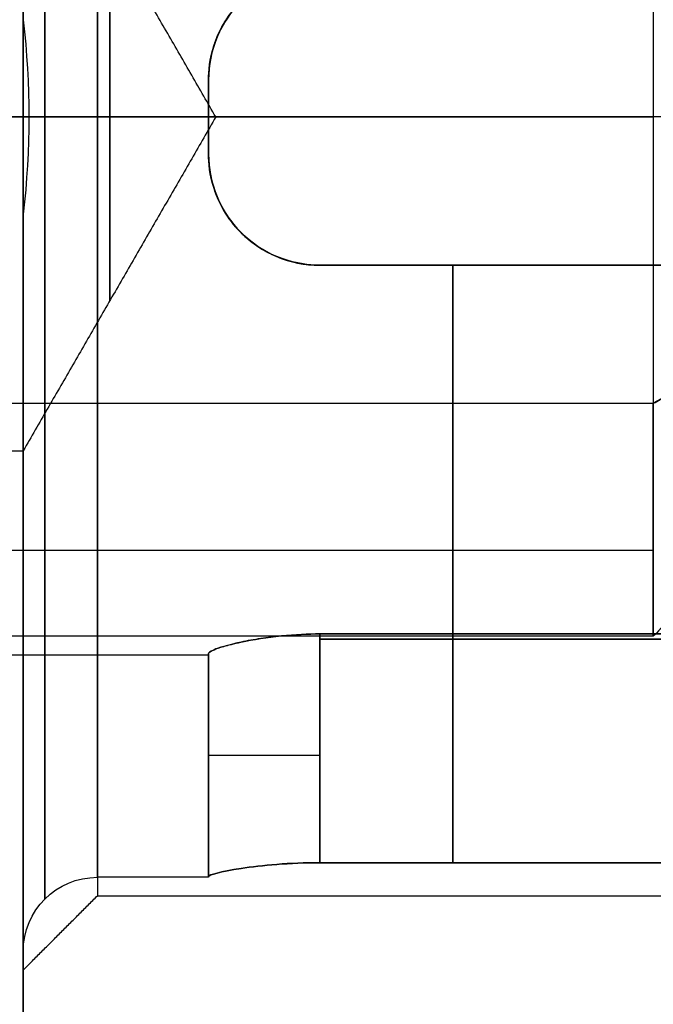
# Model space of a CAD drawing. Header units: millimetres. Extents: x -66 to 114, y 79 to 395.
# Tile 162 of 211: x 86.84 to 88.55, y 148.14 to 150.8. Entities that reach past the tile are written whole.
import ezdxf

# ---------------------------------------------------------------- set-up
doc = ezdxf.new("R2010")
doc.units = ezdxf.units.MM
doc.layers.add('Layer 01', color=7, linetype='Continuous', true_color=0x000000)

msp = doc.modelspace()

# ---------------------------------------------------------------- linework, layer by layer
at = {"layer": 'Layer 01'}
for p, q in [((87.35, 150.6333, -20.2995), (87.35, 150.4333, -20.2995)), ((87.35, 150.6333, -16.8005), (87.35, 150.4333, -16.8005)), ((87.35, 150.6333, -15.7295), (87.35, 150.4333, -15.7295)), ((87.35, 150.6333, -12.2305), (87.35, 150.4333, -12.2305)), ((87.35, 150.6333, -24.8695), (87.35, 150.4333, -24.8695)), ((87.35, 150.6333, -21.3705), (87.35, 150.4333, -21.3705)), ((77.85, 150.5333, -15.38), (88.55, 150.5333, -15.38)), ((77.85, 150.5333, -12.58), (88.55, 150.5333, -12.58)), ((78.15, 150.5333, -13.08), (86.85, 150.5333, -13.08)), ((78.15, 150.5333, -14.88), (86.85, 150.5333, -14.88)), ((87.35, 150.5333, -17.1), (82.65, 150.5333, -17.1)), ((87.35, 150.5333, -12.53), (82.65, 150.5333, -12.53)), ((87.35, 150.5333, -21.67), (82.65, 150.5333, -21.67)), ((87.35, 150.5333, -24.57), (82.65, 150.5333, -24.57)), ((87.35, 150.5333, -15.43), (82.65, 150.5333, -15.43)), ((87.35, 150.5333, -20), (82.65, 150.5333, -20)), ((87.3696, 150.5333, -13.98), (86.85, 150.5333, -13.08)), ((87.05, 150.5333, -11.88), (86.85, 150.5333, -11.68)), ((87.05, 150.5333, -25.22), (86.85, 150.5333, -25.42)), ((87.3696, 150.5333, -13.98), (86.85, 150.5333, -14.88)), ((86.85, 150.5333, -11.68), (86.85, 150.5333, -11.73)), ((86.85, 150.5333, -16.23), (86.85, 150.5333, -16.3)), ((86.85, 150.5333, -20.8), (86.85, 150.5333, -20.87)), ((86.85, 150.5333, -25.37), (86.85, 150.5333, -25.42)), ((87.05, 150.5333, -21.02), (86.865, 150.5333, -20.835)), ((87.05, 150.5333, -16.45), (86.865, 150.5333, -16.265)), ((87.05, 150.5333, -20.65), (86.865, 150.5333, -20.835)), ((87.05, 150.5333, -16.08), (86.865, 150.5333, -16.265)), ((91.9, 150.5333, -11.88), (87.05, 150.5333, -11.88)), ((91.9, 150.5333, -21.02), (87.05, 150.5333, -21.02)), ((91.9, 150.5333, -16.45), (87.05, 150.5333, -16.45)), ((87.35, 150.5333, -16.03), (87.05, 150.5333, -16.03)), ((87.35, 150.5333, -20.6), (87.05, 150.5333, -20.6)), ((87.35, 150.5333, -25.17), (87.05, 150.5333, -25.17)), ((87.35, 150.5333, -21.07), (87.05, 150.5333, -21.07)), ((87.35, 150.5333, -16.5), (87.05, 150.5333, -16.5)), ((87.35, 150.5333, -11.93), (87.05, 150.5333, -11.93)), ((91.9, 150.5333, -20.65), (87.05, 150.5333, -20.65)), ((91.9, 150.5333, -25.22), (87.05, 150.5333, -25.22)), ((91.9, 150.5333, -16.08), (87.05, 150.5333, -16.08)), ((87.35, 150.5333, -20.6), (87.35, 150.5333, -20)), ((87.35, 150.5333, -17.1), (87.35, 150.5333, -16.5)), ((87.35, 150.5333, -16.03), (87.35, 150.5333, -15.43)), ((87.35, 150.5333, -12.53), (87.35, 150.5333, -11.93)), ((87.35, 150.5333, -25.17), (87.35, 150.5333, -24.57)), ((87.35, 150.5333, -21.67), (87.35, 150.5333, -21.07)), ((88.85, 150.5333, -15.08), (88.55, 150.5333, -15.38)), ((88.85, 150.5333, -12.88), (88.55, 150.5333, -12.58)), ((90.85, 150.1333, -19.9584), (87.65, 150.1333, -19.9584)), ((90.85, 150.1333, -17.1416), (87.65, 150.1333, -17.1416)), ((90.85, 150.1333, -15.3884), (87.65, 150.1333, -15.3884)), ((90.85, 150.1333, -12.5716), (87.65, 150.1333, -12.5716)), ((90.85, 150.1333, -21.7116), (87.65, 150.1333, -21.7116)), ((90.85, 150.1333, -24.5284), (87.65, 150.1333, -24.5284)), ((88.85, 149.9268, -24.0376), (88.55, 149.7613, -24.2879)), ((76.45, 149.3654, -22.348), (88.55, 149.3654, -22.348)), ((76.45, 149.3654, -17.778), (88.55, 149.3654, -17.778)), ((90.85, 149.1249, -18.15), (87.65, 149.1249, -18.15)), ((87.65, 149.1249, -18.95), (90.85, 149.1249, -18.95)), ((87.65, 149.1249, -14.38), (90.85, 149.1249, -14.38)), ((90.85, 149.1249, -13.58), (87.65, 149.1249, -13.58)), ((90.85, 149.1249, -22.72), (87.65, 149.1249, -22.72)), ((87.65, 149.1249, -23.52), (90.85, 149.1249, -23.52)), ((87.35, 149.0833, -18.55), (87.35, 148.4833, -18.55)), ((87.35, 149.0833, -13.98), (87.35, 148.4833, -13.98)), ((87.35, 149.0833, -23.12), (87.35, 148.4833, -23.12)), ((87.35, 148.7851, -18.65), (87.35, 148.7851, -18.45)), ((87.35, 148.7851, -14.08), (87.35, 148.7851, -13.88)), ((87.35, 148.7851, -23.22), (87.35, 148.7851, -23.02)), ((86.85, 148.2333, -18.55), (86.85, 148.2833, -18.55))]:
    msp.add_line(p, q, dxfattribs=at)
at = {"layer": 'Layer 01', "extrusion": (1, 7.29075e-16, -1.82565e-16)}
msp.add_arc((144.9733, -18.55, 86.85), 12.8, 46.528, 175.5192, dxfattribs=at)
at = {"layer": 'Layer 01', "extrusion": (1, -4.83086e-16, 4.5747e-16)}
msp.add_arc((144.9733, -18.55, 86.85), 12.8, 184.4808, 313.472, dxfattribs=at)
at = {"layer": 'Layer 01', "extrusion": (-1, -6.93895e-16, 1.74567e-18)}
msp.add_arc((-144.9733, -18.55, -86.85), 12.3, 228.18969, 355.33666, dxfattribs=at)
at = {"layer": 'Layer 01', "extrusion": (-1, 4.49033e-16, 6.15087e-16)}
msp.add_arc((-144.9733, -18.55, -86.85), 12.3, 4.66334, 131.81031, dxfattribs=at)
at = {"layer": 'Layer 01', "extrusion": (1, 3.08932e-15, -3.85395e-17)}
msp.add_arc((150.5333, -13.98, 86.85), 2.3, 360, 180, dxfattribs=at)
at = {"layer": 'Layer 01', "extrusion": (1, -3.08932e-15, -3.85395e-17)}
msp.add_arc((150.5333, -23.12, 86.85), 2.3, 180, 0, dxfattribs=at)
at = {"layer": 'Layer 01', "extrusion": (1, -3.25999e-32, -3.85395e-17)}
msp.add_arc((150.5333, -13.98, 87.05), 2.1, 360, 180, dxfattribs=at)
at = {"layer": 'Layer 01', "extrusion": (1, 0, -3.85395e-17)}
for centre in [(150.5333, -23.12, 87.05), (150.5333, -18.55, 87.05)]:
    msp.add_arc(centre, 2.1, 0, 180, dxfattribs=at)
at = {"layer": 'Layer 01', "extrusion": (-1, 0, 3.85395e-17)}
for centre in [(-150.5333, -18.55, -87.05), (-150.5333, -23.12, -87.05)]:
    msp.add_arc(centre, 2.1, 180, 0, dxfattribs=at)
at = {"layer": 'Layer 01', "extrusion": (-1, 3.25999e-32, 3.85395e-17)}
msp.add_arc((-150.5333, -13.98, -87.05), 2.1, 180, 0, dxfattribs=at)
at = {"layer": 'Layer 01', "extrusion": (1, 0, -1.40202e-16)}
for centre, radius, start, end in [((150.5333, -13.98, 87.05), 2.05, 180, 0), ((150.5333, -18.55, 87.05), 2.05, 180, 0), ((150.5333, -23.12, 87.05), 2.05, 180, 0), ((150.5333, -23.12, 87.05), 2.05, 0, 180), ((150.5333, -18.55, 87.05), 2.05, 0, 180), ((150.5333, -13.98, 87.05), 2.05, 0, 180), ((150.5333, -13.98, 88.55), 1.4, 0, 180)]:
    msp.add_arc(centre, radius, start, end, dxfattribs=at)
at = {"layer": 'Layer 01', "extrusion": (-1, -1.35337e-16, 8.94585e-17)}
for centre in [(-150.5333, -18.55, -88.55), (-150.5333, -23.12, -88.55)]:
    msp.add_arc(centre, 1.4, 123.465, 303.465, dxfattribs=at)
at = {"layer": 'Layer 01', "extrusion": (-1, 0, 1.40202e-16)}
msp.add_arc((-150.5333, -13.98, -88.55), 1.4, 180, 0, dxfattribs=at)
at = {"layer": 'Layer 01', "extrusion": (1, 1.3836e-31, -1.40202e-16)}
msp.add_arc((150.5333, -13.98, 86.85), 0.9, 0, 180, dxfattribs=at)
at = {"layer": 'Layer 01', "extrusion": (-1, -1.3836e-31, 1.40202e-16)}
msp.add_arc((-150.5333, -13.98, -86.85), 0.9, 180, 360, dxfattribs=at)
at = {"layer": 'Layer 01', "extrusion": (1, 1.35337e-16, -8.94585e-17)}
for centre in [(150.5333, -23.12, 88.55), (150.5333, -18.55, 88.55)]:
    msp.add_arc(centre, 1.4, 56.535, 236.535, dxfattribs=at)
at = {"layer": 'Layer 01', "extrusion": (-1, 0, 0)}
for centre, radius, start, end in [((-150.5333, -13.98, -87.0838), 0.4951, 0, 180), ((-150.5333, -13.98, -87.0838), 0.4951, 180, 0), ((-150.5333, -13.98, -88.0093), 2.05, 281.2518, 348.7482), ((-150.5333, -18.55, -88.0093), 2.05, 281.2518, 348.7482), ((-150.5333, -23.12, -88.0093), 2.05, 281.2518, 348.7482), ((-150.5333, -23.12, -88.0093), 2.05, 11.2518, 78.7482), ((-150.5333, -18.55, -88.0093), 2.05, 11.2518, 78.7482), ((-150.5333, -13.98, -88.0093), 2.05, 11.2518, 78.7482)]:
    msp.add_arc(centre, radius, start, end, dxfattribs=at)
at = {"layer": 'Layer 01', "extrusion": (0, 0, -1)}
for centre, radius in [((-87.65, 150.6333, 20.2706), 0.3), ((-87.65, 150.6333, 16.8294), 0.3), ((-87.65, 150.6333, 15.7006), 0.3), ((-87.65, 150.6333, 12.2594), 0.3), ((-87.65, 150.6333, 21.3994), 0.3), ((-87.65, 150.6333, 24.8406), 0.3), ((-87.05, 148.2833, 23.12), 0.2), ((-87.05, 148.2833, 13.98), 0.2)]:
    msp.add_arc(centre, radius, 0, 90, dxfattribs=at)
at = {"layer": 'Layer 01', "extrusion": (-1, 7.10543e-14, 1.02915e-12)}
for centre in [(-150.5333, -18.55, -87.35), (-150.5333, -23.12, -87.35)]:
    msp.add_arc(centre, 1.45, 86.0454, 93.9546, dxfattribs=at)
at = {"layer": 'Layer 01', "extrusion": (-1, -7.10543e-14, -1.45296e-12)}
for centre in [(-150.5333, -13.98, -87.35), (-150.5333, -18.55, -87.35), (-150.5333, -23.12, -87.35)]:
    msp.add_arc(centre, 2.05, 267.204, 272.796, dxfattribs=at)
at = {"layer": 'Layer 01', "extrusion": (-1, 7.10543e-14, 1.02913e-12)}
msp.add_arc((-150.5333, -13.98, -87.35), 1.45, 86.0454, 93.9546, dxfattribs=at)
at = {"layer": 'Layer 01', "extrusion": (-1, 7.10543e-14, 1.4568e-12)}
for centre in [(-150.5333, -23.12, -87.35), (-150.5333, -18.55, -87.35), (-150.5333, -13.98, -87.35)]:
    msp.add_arc(centre, 2.05, 87.204, 92.796, dxfattribs=at)
at = {"layer": 'Layer 01', "extrusion": (-1, -7.10543e-14, -1.02654e-12)}
for centre in [(-150.5333, -23.12, -87.35), (-150.5333, -13.98, -87.35)]:
    msp.add_arc(centre, 1.45, 266.0454, 273.9546, dxfattribs=at)
at = {"layer": 'Layer 01', "extrusion": (-1, -7.10543e-14, -1.02651e-12)}
msp.add_arc((-150.5333, -18.55, -87.35), 1.45, 266.0454, 273.9546, dxfattribs=at)
at = {"layer": 'Layer 01'}
for centre in [(87.65, 150.4333, -20.2706), (87.65, 150.4333, -16.8294), (87.65, 150.4333, -15.7006), (87.65, 150.4333, -12.2594), (87.65, 150.4333, -21.3994), (87.65, 150.4333, -24.8406)]:
    msp.add_arc(centre, 0.3, 180, 270, dxfattribs=at)
at = {"layer": 'Layer 01', "extrusion": (1, 6.96143e-15, 1.10301e-17)}
for centre in [(150.5333, -23.12, 86.85), (150.5333, -18.55, 86.85)]:
    msp.add_arc(centre, 2.3, 96.5472, 180, dxfattribs=at)
at = {"layer": 'Layer 01', "extrusion": (1, 8.00092e-16, 6.93271e-15)}
for centre in [(150.5333, -18.55, 86.85), (150.5333, -13.98, 86.85)]:
    msp.add_arc(centre, 2.3, 180, 263.4528, dxfattribs=at)
at = {"layer": 'Layer 01', "extrusion": (-1, -4.10241e-12, 2.8374e-13)}
for centre in [(-150.5333, -18.55, -87.35), (-150.5333, -13.98, -87.35), (-150.5333, -23.12, -87.35)]:
    msp.add_arc(centre, 1.45, 360, 3.9546, dxfattribs=at)
at = {"layer": 'Layer 01', "extrusion": (-1, -4.11202e-12, 1.45842e-16)}
for centre in [(-150.5333, -23.12, -87.35), (-150.5333, -13.98, -87.35), (-150.5333, -18.55, -87.35)]:
    msp.add_arc(centre, 1.45, 356.0454, 0, dxfattribs=at)
at = {"layer": 'Layer 01', "extrusion": (0, 1, 0)}
for centre in [(-87.65, -18.45, 148.8127), (-87.65, -13.88, 148.8127), (-87.65, -23.02, 148.8127)]:
    msp.add_arc(centre, 0.3, 0, 90, dxfattribs=at)
at = {"layer": 'Layer 01', "extrusion": (0, -1, 0)}
for centre in [(87.65, -18.65, -148.8127), (87.65, -14.08, -148.8127), (87.65, -23.22, -148.8127)]:
    msp.add_arc(centre, 0.3, 180, 270, dxfattribs=at)
at = {"layer": 'Layer 01', "extrusion": (0, -1.77636e-14, -1)}
msp.add_arc((-87.05, 148.2833, 18.55), 0.2, 0, 90, dxfattribs=at)
at = {"layer": 'Layer 01', "extrusion": (-1, -5.81706e-12, 1.44483e-16)}
msp.add_arc((-150.5333, -13.98, -87.35), 2.05, 357.204, 360, dxfattribs=at)
at = {"layer": 'Layer 01', "extrusion": (-1, -5.81705e-12, 1.44828e-16)}
for centre in [(-150.5333, -18.55, -87.35), (-150.5333, -23.12, -87.35)]:
    msp.add_arc(centre, 2.05, 357.204, 0, dxfattribs=at)
at = {"layer": 'Layer 01', "extrusion": (-1, -5.81031e-12, 2.83908e-13)}
for centre in [(-150.5333, -23.12, -87.35), (-150.5333, -18.55, -87.35), (-150.5333, -13.98, -87.35)]:
    msp.add_arc(centre, 2.05, 0, 2.796, dxfattribs=at)
at = {"layer": 'Layer 01'}
for points, knots in [([(86.85, 148.2833, -23.12), (86.85, 148.2833, -22.977), (86.85, 148.3031, -22.7663), (86.85, 148.3607, -22.5269), (86.85, 148.3981, -22.4088), (86.85, 148.416, -22.3585), (86.85, 148.4283, -22.3251), (86.85, 148.4342, -22.3098), (86.85, 148.5555, -22.0032), (86.85, 148.723, -21.7485), (86.85, 149.052, -21.4193), (86.85, 149.2296, -21.2743), (86.85, 149.4597, -21.1397), (86.85, 149.5805, -21.081), (86.85, 149.6335, -21.0576), (86.85, 149.6691, -21.0425), (86.85, 149.6885, -21.0346), (86.85, 149.9708, -20.9227), (86.85, 150.2476, -20.8701), (86.85, 150.6762, -20.87), (86.85, 150.8869, -20.8897), (86.85, 151.1263, -20.9473), (86.85, 151.2445, -20.9848), (86.85, 151.2948, -21.0027), (86.85, 151.3282, -21.015), (86.85, 151.3435, -21.0208), (86.85, 151.6501, -21.1421), (86.85, 151.9048, -21.3096), (86.85, 152.2341, -21.6387), (86.85, 152.379, -21.8163), (86.85, 152.5136, -22.0464), (86.85, 152.5724, -22.1672), (86.85, 152.5957, -22.2202), (86.85, 152.6108, -22.2558), (86.85, 152.6188, -22.2752), (86.85, 152.7307, -22.5576), (86.85, 152.7833, -22.8337), (86.85, 152.7833, -23.12)], [0, 0, 0, 0, 0.443624, 0.665436, 0.776342, 0.831795, 0.831795, 0.887248, 0.887248, 1.774495, 1.774495, 2.218119, 2.439931, 2.550837, 2.60629, 2.60629, 2.661743, 2.661743, 3.548991, 3.548991, 3.992615, 4.214427, 4.325333, 4.380786, 4.380786, 4.436239, 4.436239, 5.323486, 5.323486, 5.76711, 5.988922, 6.099828, 6.155281, 6.155281, 6.210734, 6.210734, 7.097982, 7.097982, 7.097982, 7.097982]), ([(86.85, 152.7833, -23.12), (86.85, 152.7833, -23.263), (86.85, 152.7636, -23.4737), (86.85, 152.706, -23.7131), (86.85, 152.6686, -23.8312), (86.85, 152.6507, -23.8815), (86.85, 152.6383, -23.9149), (86.85, 152.6325, -23.9302), (86.85, 152.5112, -24.2368), (86.85, 152.3437, -24.4915), (86.85, 152.0146, -24.8207), (86.85, 151.837, -24.9657), (86.85, 151.6069, -25.1003), (86.85, 151.4861, -25.159), (86.85, 151.4331, -25.1824), (86.85, 151.3976, -25.1975), (86.85, 151.3781, -25.2054), (86.85, 151.0959, -25.3173), (86.85, 150.8191, -25.3699), (86.85, 150.3904, -25.37), (86.85, 150.1798, -25.3503), (86.85, 149.9403, -25.2927), (86.85, 149.8222, -25.2552), (86.85, 149.7719, -25.2373), (86.85, 149.7385, -25.225), (86.85, 149.7232, -25.2192), (86.85, 149.4166, -25.0979), (86.85, 149.1618, -24.9304), (86.85, 148.8326, -24.6013), (86.85, 148.6877, -24.4237), (86.85, 148.553, -24.1936), (86.85, 148.4943, -24.0728), (86.85, 148.471, -24.0198), (86.85, 148.4558, -23.9842), (86.85, 148.4479, -23.9648), (86.85, 148.336, -23.6824), (86.85, 148.2833, -23.4063), (86.85, 148.2833, -23.12)], [0, 0, 0, 0, 0.443624, 0.665436, 0.776342, 0.831795, 0.831795, 0.887248, 0.887248, 1.774495, 1.774495, 2.218119, 2.439931, 2.550837, 2.60629, 2.60629, 2.661743, 2.661743, 3.548991, 3.548991, 3.992615, 4.214427, 4.325333, 4.380786, 4.380786, 4.436239, 4.436239, 5.323486, 5.323486, 5.76711, 5.988922, 6.099828, 6.155281, 6.155281, 6.210734, 6.210734, 7.097982, 7.097982, 7.097982, 7.097982]), ([(86.85, 148.2833, -18.55), (86.85, 148.2833, -18.407), (86.85, 148.3031, -18.1963), (86.85, 148.3607, -17.9569), (86.85, 148.3981, -17.8388), (86.85, 148.416, -17.7885), (86.85, 148.4283, -17.7551), (86.85, 148.4342, -17.7398), (86.85, 148.5555, -17.4332), (86.85, 148.723, -17.1785), (86.85, 149.052, -16.8493), (86.85, 149.2296, -16.7043), (86.85, 149.4597, -16.5697), (86.85, 149.5805, -16.511), (86.85, 149.6335, -16.4876), (86.85, 149.6691, -16.4725), (86.85, 149.6885, -16.4646), (86.85, 149.9708, -16.3527), (86.85, 150.2476, -16.3001), (86.85, 150.6762, -16.3), (86.85, 150.8869, -16.3197), (86.85, 151.1263, -16.3773), (86.85, 151.2445, -16.4148), (86.85, 151.2948, -16.4327), (86.85, 151.3282, -16.445), (86.85, 151.3435, -16.4508), (86.85, 151.6501, -16.5721), (86.85, 151.9048, -16.7396), (86.85, 152.2341, -17.0687), (86.85, 152.379, -17.2463), (86.85, 152.5136, -17.4764), (86.85, 152.5724, -17.5972), (86.85, 152.5957, -17.6502), (86.85, 152.6108, -17.6858), (86.85, 152.6188, -17.7052), (86.85, 152.7307, -17.9876), (86.85, 152.7833, -18.2637), (86.85, 152.7833, -18.55)], [0, 0, 0, 0, 0.443624, 0.665436, 0.776342, 0.831795, 0.831795, 0.887248, 0.887248, 1.774495, 1.774495, 2.218119, 2.439931, 2.550837, 2.60629, 2.60629, 2.661743, 2.661743, 3.548991, 3.548991, 3.992615, 4.214427, 4.325333, 4.380786, 4.380786, 4.436239, 4.436239, 5.323486, 5.323486, 5.76711, 5.988922, 6.099828, 6.155281, 6.155281, 6.210734, 6.210734, 7.097982, 7.097982, 7.097982, 7.097982]), ([(86.85, 152.7833, -18.55), (86.85, 152.7833, -18.693), (86.85, 152.7636, -18.9037), (86.85, 152.706, -19.1431), (86.85, 152.6686, -19.2612), (86.85, 152.6507, -19.3115), (86.85, 152.6383, -19.3449), (86.85, 152.6325, -19.3602), (86.85, 152.5112, -19.6668), (86.85, 152.3437, -19.9215), (86.85, 152.0146, -20.2507), (86.85, 151.837, -20.3957), (86.85, 151.6069, -20.5303), (86.85, 151.4861, -20.589), (86.85, 151.4331, -20.6124), (86.85, 151.3976, -20.6275), (86.85, 151.3781, -20.6354), (86.85, 151.0959, -20.7473), (86.85, 150.8191, -20.7999), (86.85, 150.3904, -20.8), (86.85, 150.1798, -20.7803), (86.85, 149.9403, -20.7227), (86.85, 149.8222, -20.6852), (86.85, 149.7719, -20.6673), (86.85, 149.7385, -20.655), (86.85, 149.7232, -20.6492), (86.85, 149.4166, -20.5279), (86.85, 149.1618, -20.3604), (86.85, 148.8326, -20.0313), (86.85, 148.6877, -19.8537), (86.85, 148.553, -19.6236), (86.85, 148.4943, -19.5028), (86.85, 148.471, -19.4498), (86.85, 148.4558, -19.4142), (86.85, 148.4479, -19.3948), (86.85, 148.336, -19.1124), (86.85, 148.2833, -18.8363), (86.85, 148.2833, -18.55)], [0, 0, 0, 0, 0.443624, 0.665436, 0.776342, 0.831795, 0.831795, 0.887248, 0.887248, 1.774495, 1.774495, 2.218119, 2.439931, 2.550837, 2.60629, 2.60629, 2.661743, 2.661743, 3.548991, 3.548991, 3.992615, 4.214427, 4.325333, 4.380786, 4.380786, 4.436239, 4.436239, 5.323486, 5.323486, 5.76711, 5.988922, 6.099828, 6.155281, 6.155281, 6.210734, 6.210734, 7.097982, 7.097982, 7.097982, 7.097982]), ([(86.85, 148.2833, -13.98), (86.85, 148.2833, -13.837), (86.85, 148.3031, -13.6263), (86.85, 148.3607, -13.3869), (86.85, 148.3981, -13.2688), (86.85, 148.416, -13.2185), (86.85, 148.4283, -13.1851), (86.85, 148.4342, -13.1698), (86.85, 148.5555, -12.8632), (86.85, 148.723, -12.6085), (86.85, 149.052, -12.2793), (86.85, 149.2296, -12.1343), (86.85, 149.4597, -11.9997), (86.85, 149.5805, -11.941), (86.85, 149.6335, -11.9176), (86.85, 149.6691, -11.9025), (86.85, 149.6885, -11.8946), (86.85, 149.9708, -11.7827), (86.85, 150.2476, -11.7301), (86.85, 150.6762, -11.73), (86.85, 150.8869, -11.7497), (86.85, 151.1263, -11.8073), (86.85, 151.2445, -11.8448), (86.85, 151.2948, -11.8627), (86.85, 151.3282, -11.875), (86.85, 151.3435, -11.8808), (86.85, 151.6501, -12.0021), (86.85, 151.9048, -12.1696), (86.85, 152.2341, -12.4987), (86.85, 152.379, -12.6763), (86.85, 152.5136, -12.9064), (86.85, 152.5724, -13.0272), (86.85, 152.5957, -13.0802), (86.85, 152.6108, -13.1158), (86.85, 152.6188, -13.1352), (86.85, 152.7307, -13.4176), (86.85, 152.7833, -13.6937), (86.85, 152.7833, -13.98)], [0, 0, 0, 0, 0.443624, 0.665436, 0.776342, 0.831795, 0.831795, 0.887248, 0.887248, 1.774495, 1.774495, 2.218119, 2.439931, 2.550837, 2.60629, 2.60629, 2.661743, 2.661743, 3.548991, 3.548991, 3.992615, 4.214427, 4.325333, 4.380786, 4.380786, 4.436239, 4.436239, 5.323486, 5.323486, 5.76711, 5.988922, 6.099828, 6.155281, 6.155281, 6.210734, 6.210734, 7.097982, 7.097982, 7.097982, 7.097982]), ([(86.85, 152.7833, -13.98), (86.85, 152.7833, -14.123), (86.85, 152.7636, -14.3337), (86.85, 152.706, -14.5731), (86.85, 152.6686, -14.6912), (86.85, 152.6507, -14.7415), (86.85, 152.6383, -14.7749), (86.85, 152.6325, -14.7902), (86.85, 152.5112, -15.0968), (86.85, 152.3437, -15.3515), (86.85, 152.0146, -15.6807), (86.85, 151.837, -15.8257), (86.85, 151.6069, -15.9603), (86.85, 151.4861, -16.019), (86.85, 151.4331, -16.0424), (86.85, 151.3976, -16.0575), (86.85, 151.3781, -16.0654), (86.85, 151.0959, -16.1773), (86.85, 150.8191, -16.2299), (86.85, 150.3904, -16.23), (86.85, 150.1798, -16.2103), (86.85, 149.9403, -16.1527), (86.85, 149.8222, -16.1152), (86.85, 149.7719, -16.0973), (86.85, 149.7385, -16.085), (86.85, 149.7232, -16.0792), (86.85, 149.4166, -15.9579), (86.85, 149.1618, -15.7904), (86.85, 148.8326, -15.4613), (86.85, 148.6877, -15.2837), (86.85, 148.553, -15.0536), (86.85, 148.4943, -14.9328), (86.85, 148.471, -14.8798), (86.85, 148.4558, -14.8442), (86.85, 148.4479, -14.8248), (86.85, 148.336, -14.5424), (86.85, 148.2833, -14.2663), (86.85, 148.2833, -13.98)], [0, 0, 0, 0, 0.443624, 0.665436, 0.776342, 0.831795, 0.831795, 0.887248, 0.887248, 1.774495, 1.774495, 2.218119, 2.439931, 2.550837, 2.60629, 2.60629, 2.661743, 2.661743, 3.548991, 3.548991, 3.992615, 4.214427, 4.325333, 4.380786, 4.380786, 4.436239, 4.436239, 5.323486, 5.323486, 5.76711, 5.988922, 6.099828, 6.155281, 6.155281, 6.210734, 6.210734, 7.097982, 7.097982, 7.097982, 7.097982]), ([(87.65, 150.9333, -15.9906), (87.5701, 150.933, -15.9907), (87.4932, 150.9008, -15.9976), (87.3824, 150.79, -16.0146), (87.35, 150.7124, -16.0237), (87.35, 150.6333, -16.0276)], [0, 0, 0, 0, 0.2424484, 0.2424484, 0.4848969, 0.4848969, 0.4848969, 0.4848969]), ([(87.65, 150.9333, -20.5606), (87.5695, 150.9326, -20.5607), (87.4933, 150.9009, -20.5676), (87.3823, 150.7899, -20.5847), (87.35, 150.7122, -20.5937), (87.35, 150.6333, -20.5976)], [0, 0, 0, 0, 0.242402, 0.242402, 0.484804, 0.484804, 0.484804, 0.484804]), ([(87.65, 150.9333, -25.1306), (87.5701, 150.933, -25.1307), (87.4932, 150.9008, -25.1376), (87.3824, 150.79, -25.1546), (87.35, 150.7124, -25.1637), (87.35, 150.6333, -25.1676)], [0, 0, 0, 0, 0.2424484, 0.2424484, 0.4848969, 0.4848969, 0.4848969, 0.4848969]), ([(87.35, 150.6333, -21.0724), (87.35, 150.7122, -21.0763), (87.3821, 150.7896, -21.0853), (87.4932, 150.901, -21.1024), (87.5694, 150.9326, -21.1093), (87.65, 150.9333, -21.1094)], [0, 0, 0, 0, 0.2424231, 0.2424231, 0.4848462, 0.4848462, 0.4848462, 0.4848462]), ([(87.35, 150.6333, -16.5024), (87.35, 150.7122, -16.5063), (87.3821, 150.7896, -16.5153), (87.4932, 150.901, -16.5324), (87.5694, 150.9326, -16.5393), (87.65, 150.9333, -16.5394)], [0, 0, 0, 0, 0.2424231, 0.2424231, 0.4848462, 0.4848462, 0.4848462, 0.4848462]), ([(87.35, 150.6333, -11.9324), (87.35, 150.7122, -11.9363), (87.3821, 150.7896, -11.9453), (87.4932, 150.901, -11.9624), (87.5694, 150.9326, -11.9693), (87.65, 150.9333, -11.9694)], [0, 0, 0, 0, 0.2424231, 0.2424231, 0.4848462, 0.4848462, 0.4848462, 0.4848462]), ([(87.65, 150.9333, -19.9437), (87.6191, 150.9333, -19.9437), (87.5837, 150.9285, -19.9456), (87.5283, 150.9083, -19.9512), (87.5095, 150.8993, -19.9535), (87.4818, 150.882, -19.9577), (87.4727, 150.8756, -19.9592), (87.4548, 150.8615, -19.9624), (87.4473, 150.8549, -19.9639), (87.399, 150.8066, -19.9746), (87.3769, 150.7636, -19.9814), (87.3526, 150.689, -19.9915), (87.35, 150.6571, -19.9949), (87.35, 150.6333, -19.9965)], [0, 0, 0, 0, 0.1193001, 0.1193001, 0.1789502, 0.1789502, 0.2087752, 0.2087752, 0.2386003, 0.2386003, 0.3579004, 0.3579004, 0.4772005, 0.4772005, 0.4772005, 0.4772005]), ([(87.35, 150.6333, -17.1035), (87.35, 150.6571, -17.1051), (87.3526, 150.689, -17.1085), (87.3708, 150.7449, -17.1161), (87.3793, 150.7648, -17.119), (87.3971, 150.7952, -17.1241), (87.4039, 150.8053, -17.1259), (87.4193, 150.8255, -17.1298), (87.4291, 150.8367, -17.1321), (87.505, 150.9128, -17.1488), (87.5881, 150.9333, -17.1563), (87.65, 150.9333, -17.1563)], [0, 0, 0, 0, 0.120591, 0.120591, 0.1808864, 0.1808864, 0.2110342, 0.2110342, 0.2411819, 0.2411819, 0.4823638, 0.4823638, 0.4823638, 0.4823638]), ([(87.65, 150.9333, -15.3737), (87.6191, 150.9333, -15.3737), (87.5837, 150.9285, -15.3756), (87.5283, 150.9083, -15.3812), (87.5095, 150.8993, -15.3835), (87.4818, 150.882, -15.3877), (87.4727, 150.8756, -15.3892), (87.4548, 150.8615, -15.3924), (87.4473, 150.8549, -15.3939), (87.399, 150.8066, -15.4046), (87.3769, 150.7636, -15.4114), (87.3526, 150.689, -15.4215), (87.35, 150.6571, -15.4249), (87.35, 150.6333, -15.4265)], [0, 0, 0, 0, 0.1193001, 0.1193001, 0.1789502, 0.1789502, 0.2087752, 0.2087752, 0.2386003, 0.2386003, 0.3579004, 0.3579004, 0.4772005, 0.4772005, 0.4772005, 0.4772005]), ([(87.35, 150.6333, -12.5335), (87.35, 150.6571, -12.5351), (87.3526, 150.689, -12.5385), (87.3708, 150.7449, -12.5461), (87.3793, 150.7648, -12.549), (87.3971, 150.7952, -12.5541), (87.4039, 150.8053, -12.5559), (87.4193, 150.8255, -12.5598), (87.4291, 150.8367, -12.5621), (87.505, 150.9128, -12.5788), (87.5881, 150.9333, -12.5863), (87.65, 150.9333, -12.5863)], [0, 0, 0, 0, 0.120591, 0.120591, 0.1808864, 0.1808864, 0.2110342, 0.2110342, 0.2411819, 0.2411819, 0.4823638, 0.4823638, 0.4823638, 0.4823638]), ([(87.35, 150.6333, -21.6735), (87.35, 150.6571, -21.6751), (87.3526, 150.689, -21.6785), (87.3708, 150.7449, -21.6861), (87.3793, 150.7648, -21.689), (87.3971, 150.7952, -21.6941), (87.4039, 150.8053, -21.6959), (87.4193, 150.8255, -21.6998), (87.4291, 150.8367, -21.7021), (87.505, 150.9128, -21.7188), (87.5881, 150.9333, -21.7263), (87.65, 150.9333, -21.7263)], [0, 0, 0, 0, 0.120591, 0.120591, 0.1808864, 0.1808864, 0.2110342, 0.2110342, 0.2411819, 0.2411819, 0.4823638, 0.4823638, 0.4823638, 0.4823638]), ([(87.65, 150.9333, -24.5137), (87.6191, 150.9333, -24.5137), (87.5837, 150.9285, -24.5156), (87.5283, 150.9083, -24.5212), (87.5095, 150.8993, -24.5235), (87.4818, 150.882, -24.5277), (87.4727, 150.8756, -24.5292), (87.4548, 150.8615, -24.5324), (87.4473, 150.8549, -24.5339), (87.399, 150.8066, -24.5446), (87.3769, 150.7636, -24.5514), (87.3526, 150.689, -24.5615), (87.35, 150.6571, -24.5649), (87.35, 150.6333, -24.5665)], [0, 0, 0, 0, 0.1193001, 0.1193001, 0.1789502, 0.1789502, 0.2087752, 0.2087752, 0.2386003, 0.2386003, 0.3579004, 0.3579004, 0.4772005, 0.4772005, 0.4772005, 0.4772005]), ([(87.35, 150.4333, -16.0276), (87.35, 150.3543, -16.0237), (87.3822, 150.277, -16.0147), (87.4931, 150.1658, -15.9976), (87.57, 150.1337, -15.9907), (87.65, 150.1333, -15.9906)], [0, 0, 0, 0, 0.2424614, 0.2424614, 0.4849227, 0.4849227, 0.4849227, 0.4849227]), ([(87.35, 150.4333, -20.5976), (87.35, 150.3545, -20.5937), (87.3821, 150.2771, -20.5847), (87.4932, 150.1657, -20.5676), (87.5694, 150.1341, -20.5607), (87.65, 150.1333, -20.5606)], [0, 0, 0, 0, 0.2424231, 0.2424231, 0.4848462, 0.4848462, 0.4848462, 0.4848462]), ([(87.35, 150.4333, -25.1676), (87.35, 150.3543, -25.1637), (87.3822, 150.277, -25.1547), (87.4931, 150.1658, -25.1376), (87.57, 150.1337, -25.1307), (87.65, 150.1333, -25.1306)], [0, 0, 0, 0, 0.2424614, 0.2424614, 0.4849227, 0.4849227, 0.4849227, 0.4849227]), ([(87.65, 150.1333, -21.1094), (87.5695, 150.1341, -21.1093), (87.4933, 150.1658, -21.1024), (87.3823, 150.2768, -21.0853), (87.35, 150.3544, -21.0763), (87.35, 150.4333, -21.0724)], [0, 0, 0, 0, 0.242402, 0.242402, 0.484804, 0.484804, 0.484804, 0.484804]), ([(87.65, 150.1333, -16.5394), (87.5695, 150.1341, -16.5393), (87.4933, 150.1658, -16.5324), (87.3823, 150.2768, -16.5153), (87.35, 150.3544, -16.5063), (87.35, 150.4333, -16.5024)], [0, 0, 0, 0, 0.242402, 0.242402, 0.484804, 0.484804, 0.484804, 0.484804]), ([(87.65, 150.1333, -11.9694), (87.5695, 150.1341, -11.9693), (87.4933, 150.1658, -11.9624), (87.3823, 150.2768, -11.9453), (87.35, 150.3544, -11.9363), (87.35, 150.4333, -11.9324)], [0, 0, 0, 0, 0.242402, 0.242402, 0.484804, 0.484804, 0.484804, 0.484804]), ([(87.35, 150.4333, -19.9965), (87.35, 150.4095, -19.9949), (87.3526, 150.3776, -19.9915), (87.3708, 150.3217, -19.9839), (87.3793, 150.3018, -19.981), (87.3971, 150.2715, -19.9759), (87.4039, 150.2613, -19.9741), (87.4193, 150.2412, -19.9702), (87.4291, 150.23, -19.9679), (87.505, 150.1539, -19.9512), (87.5881, 150.1333, -19.9437), (87.65, 150.1333, -19.9437)], [0, 0, 0, 0, 0.120591, 0.120591, 0.1808864, 0.1808864, 0.2110342, 0.2110342, 0.2411819, 0.2411819, 0.4823638, 0.4823638, 0.4823638, 0.4823638]), ([(87.65, 150.1333, -17.1563), (87.6191, 150.1333, -17.1563), (87.5837, 150.1381, -17.1544), (87.5283, 150.1584, -17.1488), (87.5095, 150.1674, -17.1465), (87.4818, 150.1846, -17.1423), (87.4727, 150.1911, -17.1408), (87.4548, 150.2052, -17.1376), (87.4473, 150.2117, -17.1361), (87.399, 150.2601, -17.1254), (87.3769, 150.3031, -17.1186), (87.3526, 150.3777, -17.1085), (87.35, 150.4095, -17.1051), (87.35, 150.4333, -17.1035)], [0, 0, 0, 0, 0.1193001, 0.1193001, 0.1789502, 0.1789502, 0.2087752, 0.2087752, 0.2386003, 0.2386003, 0.3579004, 0.3579004, 0.4772005, 0.4772005, 0.4772005, 0.4772005]), ([(87.35, 150.4333, -15.4265), (87.35, 150.4095, -15.4249), (87.3526, 150.3776, -15.4215), (87.3708, 150.3217, -15.4139), (87.3793, 150.3018, -15.411), (87.3971, 150.2715, -15.4059), (87.4039, 150.2613, -15.4041), (87.4193, 150.2412, -15.4002), (87.4291, 150.23, -15.3979), (87.505, 150.1539, -15.3812), (87.5881, 150.1333, -15.3737), (87.65, 150.1333, -15.3737)], [0, 0, 0, 0, 0.120591, 0.120591, 0.1808864, 0.1808864, 0.2110342, 0.2110342, 0.2411819, 0.2411819, 0.4823638, 0.4823638, 0.4823638, 0.4823638]), ([(87.65, 150.1333, -12.5863), (87.6191, 150.1333, -12.5863), (87.5837, 150.1381, -12.5844), (87.5283, 150.1584, -12.5788), (87.5095, 150.1674, -12.5765), (87.4818, 150.1846, -12.5723), (87.4727, 150.1911, -12.5708), (87.4548, 150.2052, -12.5676), (87.4473, 150.2117, -12.5661), (87.399, 150.2601, -12.5554), (87.3769, 150.3031, -12.5486), (87.3526, 150.3777, -12.5385), (87.35, 150.4095, -12.5351), (87.35, 150.4333, -12.5335)], [0, 0, 0, 0, 0.1193001, 0.1193001, 0.1789502, 0.1789502, 0.2087752, 0.2087752, 0.2386003, 0.2386003, 0.3579004, 0.3579004, 0.4772005, 0.4772005, 0.4772005, 0.4772005]), ([(87.65, 150.1333, -21.7263), (87.6191, 150.1333, -21.7263), (87.5837, 150.1381, -21.7244), (87.5283, 150.1584, -21.7188), (87.5095, 150.1674, -21.7165), (87.4818, 150.1846, -21.7123), (87.4727, 150.1911, -21.7108), (87.4548, 150.2052, -21.7076), (87.4473, 150.2117, -21.7061), (87.399, 150.2601, -21.6954), (87.3769, 150.3031, -21.6886), (87.3526, 150.3777, -21.6785), (87.35, 150.4095, -21.6751), (87.35, 150.4333, -21.6735)], [0, 0, 0, 0, 0.1193001, 0.1193001, 0.1789502, 0.1789502, 0.2087752, 0.2087752, 0.2386003, 0.2386003, 0.3579004, 0.3579004, 0.4772005, 0.4772005, 0.4772005, 0.4772005]), ([(87.35, 150.4333, -24.5665), (87.35, 150.4095, -24.5649), (87.3526, 150.3776, -24.5615), (87.3708, 150.3217, -24.5539), (87.3793, 150.3018, -24.551), (87.3971, 150.2715, -24.5459), (87.4039, 150.2613, -24.5441), (87.4193, 150.2412, -24.5402), (87.4291, 150.23, -24.5379), (87.505, 150.1539, -24.5212), (87.5881, 150.1333, -24.5137), (87.65, 150.1333, -24.5137)], [0, 0, 0, 0, 0.120591, 0.120591, 0.1808864, 0.1808864, 0.2110342, 0.2110342, 0.2411819, 0.2411819, 0.4823638, 0.4823638, 0.4823638, 0.4823638]), ([(87.35, 149.0868, -18.45), (87.35, 149.0884, -18.4262), (87.3526, 149.0918, -18.3943), (87.3708, 149.0994, -18.3384), (87.3793, 149.1024, -18.3185), (87.3971, 149.1075, -18.2882), (87.4039, 149.1093, -18.278), (87.4193, 149.1131, -18.2578), (87.4291, 149.1154, -18.2466), (87.505, 149.1321, -18.1705), (87.5881, 149.1396, -18.15), (87.65, 149.1396, -18.15)], [0, 0, 0, 0, 0.120591, 0.120591, 0.1808864, 0.1808864, 0.2110342, 0.2110342, 0.2411819, 0.2411819, 0.4823638, 0.4823638, 0.4823638, 0.4823638]), ([(87.65, 149.1396, -18.95), (87.6191, 149.1396, -18.95), (87.5837, 149.1377, -18.9452), (87.5283, 149.1322, -18.9249), (87.5095, 149.1298, -18.916), (87.4818, 149.1256, -18.8987), (87.4727, 149.1241, -18.8923), (87.4548, 149.1209, -18.8781), (87.4473, 149.1194, -18.8716), (87.399, 149.1088, -18.8232), (87.3769, 149.102, -18.7803), (87.3526, 149.0918, -18.7057), (87.35, 149.0884, -18.6738), (87.35, 149.0868, -18.65)], [0, 0, 0, 0, 0.1193001, 0.1193001, 0.1789502, 0.1789502, 0.2087752, 0.2087752, 0.2386003, 0.2386003, 0.3579004, 0.3579004, 0.4772005, 0.4772005, 0.4772005, 0.4772005]), ([(87.65, 149.1396, -14.38), (87.6191, 149.1396, -14.38), (87.5837, 149.1377, -14.3752), (87.5283, 149.1322, -14.3549), (87.5095, 149.1298, -14.346), (87.4818, 149.1256, -14.3287), (87.4727, 149.1241, -14.3223), (87.4548, 149.1209, -14.3081), (87.4473, 149.1194, -14.3016), (87.399, 149.1088, -14.2532), (87.3769, 149.102, -14.2103), (87.3526, 149.0918, -14.1357), (87.35, 149.0884, -14.1038), (87.35, 149.0868, -14.08)], [0, 0, 0, 0, 0.1193001, 0.1193001, 0.1789502, 0.1789502, 0.2087752, 0.2087752, 0.2386003, 0.2386003, 0.3579004, 0.3579004, 0.4772005, 0.4772005, 0.4772005, 0.4772005]), ([(87.35, 149.0868, -13.88), (87.35, 149.0884, -13.8562), (87.3526, 149.0918, -13.8243), (87.3708, 149.0994, -13.7684), (87.3793, 149.1024, -13.7485), (87.3971, 149.1075, -13.7182), (87.4039, 149.1093, -13.708), (87.4193, 149.1131, -13.6878), (87.4291, 149.1154, -13.6766), (87.505, 149.1321, -13.6005), (87.5881, 149.1396, -13.58), (87.65, 149.1396, -13.58)], [0, 0, 0, 0, 0.120591, 0.120591, 0.1808864, 0.1808864, 0.2110342, 0.2110342, 0.2411819, 0.2411819, 0.4823638, 0.4823638, 0.4823638, 0.4823638]), ([(87.35, 149.0868, -23.02), (87.35, 149.0884, -22.9962), (87.3526, 149.0918, -22.9643), (87.3708, 149.0994, -22.9084), (87.3793, 149.1024, -22.8885), (87.3971, 149.1075, -22.8582), (87.4039, 149.1093, -22.848), (87.4193, 149.1131, -22.8278), (87.4291, 149.1154, -22.8166), (87.505, 149.1321, -22.7405), (87.5881, 149.1396, -22.72), (87.65, 149.1396, -22.72)], [0, 0, 0, 0, 0.120591, 0.120591, 0.1808864, 0.1808864, 0.2110342, 0.2110342, 0.2411819, 0.2411819, 0.4823638, 0.4823638, 0.4823638, 0.4823638]), ([(87.65, 149.1396, -23.52), (87.6191, 149.1396, -23.52), (87.5837, 149.1377, -23.5152), (87.5283, 149.1322, -23.4949), (87.5095, 149.1298, -23.486), (87.4818, 149.1256, -23.4687), (87.4727, 149.1241, -23.4623), (87.4548, 149.1209, -23.4481), (87.4473, 149.1194, -23.4416), (87.399, 149.1088, -23.3932), (87.3769, 149.102, -23.3503), (87.3526, 149.0918, -23.2757), (87.35, 149.0884, -23.2438), (87.35, 149.0868, -23.22)], [0, 0, 0, 0, 0.1193001, 0.1193001, 0.1789502, 0.1789502, 0.2087752, 0.2087752, 0.2386003, 0.2386003, 0.3579004, 0.3579004, 0.4772005, 0.4772005, 0.4772005, 0.4772005]), ([(87.65, 148.5227, -14.38), (87.5701, 148.5227, -14.3796), (87.4932, 148.5158, -14.3475), (87.3824, 148.4987, -14.2367), (87.35, 148.4896, -14.1591), (87.35, 148.4858, -14.08)], [0, 0, 0, 0, 0.2424484, 0.2424484, 0.4848969, 0.4848969, 0.4848969, 0.4848969]), ([(87.65, 148.5227, -18.95), (87.5695, 148.5226, -18.9493), (87.4933, 148.5158, -18.9176), (87.3823, 148.4987, -18.8066), (87.35, 148.4896, -18.7289), (87.35, 148.4858, -18.65)], [0, 0, 0, 0, 0.242402, 0.242402, 0.484804, 0.484804, 0.484804, 0.484804]), ([(87.65, 148.5227, -23.52), (87.5701, 148.5227, -23.5196), (87.4932, 148.5158, -23.4875), (87.3824, 148.4987, -23.3767), (87.35, 148.4896, -23.2991), (87.35, 148.4858, -23.22)], [0, 0, 0, 0, 0.2424484, 0.2424484, 0.4848969, 0.4848969, 0.4848969, 0.4848969]), ([(87.35, 148.4858, -23.02), (87.35, 148.4896, -22.9411), (87.3821, 148.4986, -22.8638), (87.4932, 148.5158, -22.7524), (87.5694, 148.5226, -22.7207), (87.65, 148.5227, -22.72)], [0, 0, 0, 0, 0.2424231, 0.2424231, 0.4848462, 0.4848462, 0.4848462, 0.4848462]), ([(87.35, 148.4858, -18.45), (87.35, 148.4896, -18.3711), (87.3821, 148.4986, -18.2938), (87.4932, 148.5158, -18.1824), (87.5694, 148.5226, -18.1507), (87.65, 148.5227, -18.15)], [0, 0, 0, 0, 0.2424231, 0.2424231, 0.4848462, 0.4848462, 0.4848462, 0.4848462]), ([(87.35, 148.4858, -13.88), (87.35, 148.4896, -13.8011), (87.3821, 148.4986, -13.7238), (87.4932, 148.5158, -13.6124), (87.5694, 148.5226, -13.5807), (87.65, 148.5227, -13.58)], [0, 0, 0, 0, 0.2424231, 0.2424231, 0.4848462, 0.4848462, 0.4848462, 0.4848462])]:
    msp.add_open_spline(points, degree=3, knots=knots, dxfattribs=at)
for points, weights in [([(86.9084, 148.4245, -23.12), (86.9084, 148.4245, -27.3376), (86.9084, 152.6421, -27.3376), (86.9084, 152.6421, -23.12)], [0.853553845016, 0.284517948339, 0.284517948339, 0.853553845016]), ([(86.9084, 148.4245, -18.55), (86.9084, 148.4245, -22.7676), (86.9084, 152.6421, -22.7676), (86.9084, 152.6421, -18.55)], [0.853553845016, 0.284517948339, 0.284517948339, 0.853553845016]), ([(86.9084, 148.4245, -13.98), (86.9084, 148.4245, -18.1976), (86.9084, 152.6421, -18.1976), (86.9084, 152.6421, -13.98)], [0.853553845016, 0.284517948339, 0.284517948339, 0.853553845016]), ([(86.9084, 152.6421, -13.98), (86.9084, 152.6421, -9.7624), (86.9084, 148.4245, -9.7624), (86.9084, 148.4245, -13.98)], [0.853553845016, 0.284517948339, 0.284517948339, 0.853553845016]), ([(86.9084, 152.6421, -18.55), (86.9084, 152.6421, -14.3324), (86.9084, 148.4245, -14.3324), (86.9084, 148.4245, -18.55)], [0.853553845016, 0.284517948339, 0.284517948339, 0.853553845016]), ([(86.9084, 152.6421, -23.12), (86.9084, 152.6421, -18.9024), (86.9084, 148.4245, -18.9024), (86.9084, 148.4245, -23.12)], [0.853553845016, 0.284517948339, 0.284517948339, 0.853553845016]), ([(86.85, 150.5333, -25.37), (86.85, 150.5333, -25.2528), (86.9328, 150.5333, -25.17), (87.05, 150.5333, -25.17)], [0.500000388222, 0.402368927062, 0.402368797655, 0.5]), ([(86.85, 150.5333, -20.8), (86.85, 150.5333, -20.6828), (86.9328, 150.5333, -20.6), (87.05, 150.5333, -20.6)], [0.500000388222, 0.402368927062, 0.402368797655, 0.5]), ([(86.85, 150.5333, -16.23), (86.85, 150.5333, -16.1128), (86.9328, 150.5333, -16.03), (87.05, 150.5333, -16.03)], [0.500000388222, 0.402368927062, 0.402368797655, 0.5]), ([(86.85, 150.5333, -11.73), (86.85, 150.5333, -11.8472), (86.9328, 150.5333, -11.93), (87.05, 150.5333, -11.93)], [0.500000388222, 0.402368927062, 0.402368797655, 0.5]), ([(86.85, 150.5333, -16.3), (86.85, 150.5333, -16.4172), (86.9328, 150.5333, -16.5), (87.05, 150.5333, -16.5)], [0.500000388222, 0.402368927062, 0.402368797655, 0.5]), ([(86.85, 150.5333, -20.87), (86.85, 150.5333, -20.9872), (86.9328, 150.5333, -21.07), (87.05, 150.5333, -21.07)], [0.500000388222, 0.402368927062, 0.402368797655, 0.5])]:
    msp.add_rational_spline(points, weights, degree=3, dxfattribs=at)
for points, degree in [([(87.3696, 150.5333, -13.98), (87.1098, 150.9833, -13.98), (86.85, 151.4333, -13.98)], 2), ([(86.85, 150.7956, -20.835), (86.8701, 150.6192, -20.835), (86.8701, 150.4474, -20.835), (86.85, 150.2711, -20.835)], 3), ([(86.85, 150.7956, -16.265), (86.8701, 150.6192, -16.265), (86.8701, 150.4474, -16.265), (86.85, 150.2711, -16.265)], 3), ([(87.35, 150.6333, -19.9965), (87.35, 150.6333, -20.2971), (87.35, 150.6333, -20.5976)], 2), ([(87.35, 150.6333, -17.1035), (87.35, 150.6333, -16.8029), (87.35, 150.6333, -16.5024)], 2), ([(87.35, 150.6333, -15.4265), (87.35, 150.6333, -15.7271), (87.35, 150.6333, -16.0276)], 2), ([(87.35, 150.6333, -11.9324), (87.35, 150.6333, -12.2329), (87.35, 150.6333, -12.5335)], 2), ([(87.35, 150.6333, -24.5665), (87.35, 150.6333, -24.8671), (87.35, 150.6333, -25.1676)], 2), ([(87.35, 150.6333, -21.0724), (87.35, 150.6333, -21.3729), (87.35, 150.6333, -21.6735)], 2), ([(87.3696, 150.5333, -13.98), (87.1098, 150.0833, -13.98), (86.85, 149.6333, -13.98)], 2), ([(87.35, 150.4333, -19.9965), (87.35, 150.4333, -20.2971), (87.35, 150.4333, -20.5976)], 2), ([(87.35, 150.4333, -17.1035), (87.35, 150.4333, -16.8029), (87.35, 150.4333, -16.5024)], 2), ([(87.35, 150.4333, -16.0276), (87.35, 150.4333, -15.7271), (87.35, 150.4333, -15.4265)], 2), ([(87.35, 150.4333, -12.5335), (87.35, 150.4333, -12.2329), (87.35, 150.4333, -11.9324)], 2), ([(87.35, 150.4333, -25.1676), (87.35, 150.4333, -24.8671), (87.35, 150.4333, -24.5665)], 2), ([(87.35, 150.4333, -21.6735), (87.35, 150.4333, -21.3729), (87.35, 150.4333, -21.0724)], 2), ([(88.9686, 150.1333, -17.1563), (88.3093, 150.1333, -17.1563), (87.65, 150.1333, -17.1563)], 2), ([(87.65, 150.1333, -15.9906), (88.3093, 150.1333, -15.9906), (88.9686, 150.1333, -15.9906)], 2), ([(87.65, 150.1333, -20.5606), (88.3093, 150.1333, -20.5606), (88.9686, 150.1333, -20.5606)], 2), ([(88.9686, 150.1333, -12.5863), (88.3093, 150.1333, -12.5863), (87.65, 150.1333, -12.5863)], 2), ([(88.9686, 150.1333, -21.7263), (88.3093, 150.1333, -21.7263), (87.65, 150.1333, -21.7263)], 2), ([(87.65, 150.1333, -25.1306), (88.3093, 150.1333, -25.1306), (88.9686, 150.1333, -25.1306)], 2), ([(88.9686, 150.1333, -21.1094), (88.3093, 150.1333, -21.1094), (87.65, 150.1333, -21.1094)], 2), ([(87.65, 150.1333, -24.5137), (88.3093, 150.1333, -24.5137), (88.9686, 150.1333, -24.5137)], 2), ([(87.65, 150.1333, -15.3737), (88.3093, 150.1333, -15.3737), (88.9686, 150.1333, -15.3737)], 2), ([(88.9686, 150.1333, -16.5394), (88.3093, 150.1333, -16.5394), (87.65, 150.1333, -16.5394)], 2), ([(88.9686, 150.1333, -11.9694), (88.3093, 150.1333, -11.9694), (87.65, 150.1333, -11.9694)], 2), ([(87.65, 150.1333, -19.9437), (88.3093, 150.1333, -19.9437), (88.9686, 150.1333, -19.9437)], 2), ([(87.65, 150.1333, -19.9437), (87.65, 150.1333, -20.2522), (87.65, 150.1333, -20.5606)], 2), ([(87.65, 150.1333, -17.1563), (87.65, 150.1333, -16.8478), (87.65, 150.1333, -16.5394)], 2), ([(87.65, 150.1333, -15.9906), (87.65, 150.1333, -15.6822), (87.65, 150.1333, -15.3737)], 2), ([(87.65, 150.1333, -11.9694), (87.65, 150.1333, -12.2778), (87.65, 150.1333, -12.5863)], 2), ([(87.65, 150.1333, -21.7263), (87.65, 150.1333, -21.4178), (87.65, 150.1333, -21.1094)], 2), ([(87.65, 150.1333, -25.1306), (87.65, 150.1333, -24.8222), (87.65, 150.1333, -24.5137)], 2), ([(88.55, 149.7613, -24.2879), (88.7, 149.844, -24.1628), (88.85, 149.9268, -24.0376)], 2), ([(88.55, 149.7613, -19.7179), (88.7, 149.844, -19.5928), (88.85, 149.9268, -19.4676)], 2), ([(76.45, 149.7613, -24.2879), (82.5, 149.7613, -24.2879), (88.55, 149.7613, -24.2879)], 2), ([(76.45, 149.7613, -19.7179), (82.5, 149.7613, -19.7179), (88.55, 149.7613, -19.7179)], 2), ([(86.65, 149.6333, -13.98), (86.75, 149.6333, -13.98), (86.85, 149.6333, -13.98)], 2), ([(88.85, 149.4333, -13.98), (88.7, 149.2833, -13.98), (88.55, 149.1333, -13.98)], 2), ([(88.55, 149.1333, -13.98), (87.6, 149.1333, -13.98), (86.65, 149.1333, -13.98)], 2), ([(87.65, 149.1396, -18.15), (88.3093, 149.1396, -18.15), (88.9686, 149.1396, -18.15)], 2), ([(87.65, 149.1396, -13.58), (88.3093, 149.1396, -13.58), (88.9686, 149.1396, -13.58)], 2), ([(87.65, 149.1396, -22.72), (88.3093, 149.1396, -22.72), (88.9686, 149.1396, -22.72)], 2), ([(88.9686, 149.1396, -23.52), (88.3093, 149.1396, -23.52), (87.65, 149.1396, -23.52)], 2), ([(88.9686, 149.1396, -14.38), (88.3093, 149.1396, -14.38), (87.65, 149.1396, -14.38)], 2), ([(88.9686, 149.1396, -18.95), (88.3093, 149.1396, -18.95), (87.65, 149.1396, -18.95)], 2), ([(87.65, 149.1396, -18.15), (87.65, 148.8312, -18.15), (87.65, 148.5227, -18.15)], 2), ([(87.65, 149.1396, -18.95), (87.65, 148.8312, -18.95), (87.65, 148.5227, -18.95)], 2), ([(87.65, 148.5227, -14.38), (87.65, 148.8312, -14.38), (87.65, 149.1396, -14.38)], 2), ([(87.65, 148.5227, -13.58), (87.65, 148.8312, -13.58), (87.65, 149.1396, -13.58)], 2), ([(87.65, 148.5227, -22.72), (87.65, 148.8312, -22.72), (87.65, 149.1396, -22.72)], 2), ([(87.65, 149.1396, -23.52), (87.65, 148.8312, -23.52), (87.65, 148.5227, -23.52)], 2), ([(82.65, 149.0833, -18.55), (85, 149.0833, -18.55), (87.35, 149.0833, -18.55)], 2), ([(82.65, 149.0833, -13.98), (85, 149.0833, -13.98), (87.35, 149.0833, -13.98)], 2), ([(82.65, 149.0833, -23.12), (85, 149.0833, -23.12), (87.35, 149.0833, -23.12)], 2), ([(87.35, 149.0868, -18.45), (87.35, 148.7863, -18.45), (87.35, 148.4858, -18.45)], 2), ([(87.35, 149.0868, -18.65), (87.35, 148.7863, -18.65), (87.35, 148.4858, -18.65)], 2), ([(87.35, 148.4858, -14.08), (87.35, 148.7863, -14.08), (87.35, 149.0868, -14.08)], 2), ([(87.35, 148.4858, -13.88), (87.35, 148.7863, -13.88), (87.35, 149.0868, -13.88)], 2), ([(87.35, 149.0868, -23.22), (87.35, 148.7863, -23.22), (87.35, 148.4858, -23.22)], 2), ([(87.35, 148.4858, -23.02), (87.35, 148.7863, -23.02), (87.35, 149.0868, -23.02)], 2), ([(88.9686, 148.5227, -14.38), (88.3093, 148.5227, -14.38), (87.65, 148.5227, -14.38)], 2), ([(88.9686, 148.5227, -18.95), (88.3093, 148.5227, -18.95), (87.65, 148.5227, -18.95)], 2), ([(88.9686, 148.5227, -23.52), (88.3093, 148.5227, -23.52), (87.65, 148.5227, -23.52)], 2), ([(87.65, 148.5227, -22.72), (88.3093, 148.5227, -22.72), (88.9686, 148.5227, -22.72)], 2), ([(87.65, 148.5227, -18.15), (88.3093, 148.5227, -18.15), (88.9686, 148.5227, -18.15)], 2), ([(87.65, 148.5227, -13.58), (88.3093, 148.5227, -13.58), (88.9686, 148.5227, -13.58)], 2), ([(87.35, 148.4833, -13.98), (87.2, 148.4833, -13.98), (87.05, 148.4833, -13.98)], 2), ([(87.35, 148.4833, -18.55), (87.2, 148.4833, -18.55), (87.05, 148.4833, -18.55)], 2), ([(87.35, 148.4833, -23.12), (87.2, 148.4833, -23.12), (87.05, 148.4833, -23.12)], 2), ([(86.85, 148.2333, -13.98), (86.95, 148.3333, -13.98), (87.05, 148.4333, -13.98)], 2), ([(86.85, 148.2333, -23.12), (86.95, 148.3333, -23.12), (87.05, 148.4333, -23.12)], 2), ([(86.85, 148.2333, -18.55), (86.95, 148.3333, -18.55), (87.05, 148.4333, -18.55)], 2), ([(87.05, 148.4333, -13.98), (89.475, 148.4333, -13.98), (91.9, 148.4333, -13.98)], 2), ([(87.05, 148.4333, -23.12), (89.475, 148.4333, -23.12), (91.9, 148.4333, -23.12)], 2), ([(87.05, 148.4333, -18.55), (89.475, 148.4333, -18.55), (91.9, 148.4333, -18.55)], 2)]:
    msp.add_open_spline(points, degree=degree, dxfattribs=at)

doc.saveas('drawing.dxf')
